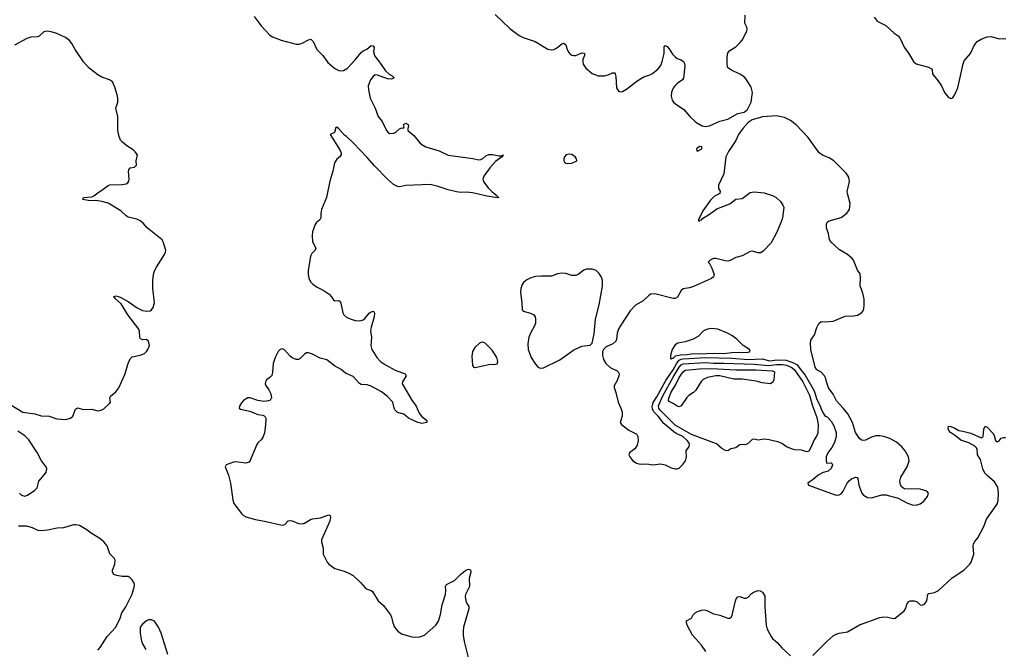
# Model space of a CAD drawing. Header units: inches. Extents: x 884691 to 1028259, y 526745 to 653629.
# Tile 158 of 241: x 963919 to 973639, y 601110 to 607324. Entities that reach past the tile are written whole.
import ezdxf

# ---------------------------------------------------------------- set-up
doc = ezdxf.new("R2010")
doc.units = ezdxf.units.IN
doc.header["$MEASUREMENT"] = 0
doc.layers.add('A9660', color=7, linetype='Continuous')
doc.layers.add('A9670', color=7, linetype='Continuous')

msp = doc.modelspace()

# ---------------------------------------------------------------- linework, layer by layer
at = {"layer": 'A9660', "color": 6}
for points, elevation in [([(966234.3, 607354.3), (966304.6, 607264.6), (966390, 607170.1), (966415.5, 607155.5), (966501.8, 607121.8), (966650, 607083), (966676.5, 607083.5), (966708.9, 607091.1), (966770, 607126.3), (966793.7, 607130), (966815.5, 607110), (966853.7, 607030), (966910.9, 606970.9), (966961.2, 606901.2), (967030, 606842), (967070, 606822.4), (967090, 606819.1), (967116.3, 606823.7), (967154, 606846), (967232.2, 606927.8), (967290, 606999.4), (967310, 607015.1), (967347.6, 607032.4), (967390, 607068.8), (967410, 607065.5), (967418.3, 607050), (967413, 607007), (967423.9, 606963.9), (967470, 606906), (967530, 606818), (967565.3, 606785.3), (967595.5, 606770), (967617.1, 606750), (967590, 606737.7), (967550, 606739.9), (967450, 606777.2), (967430, 606778.7), (967410, 606763.2), (967381.3, 606730), (967360.9, 606670), (967361.4, 606630), (967380.3, 606550), (967429.1, 606450), (967459.6, 606370), (967497.9, 606317.9), (967540.9, 606230), (967556.9, 606210), (967570, 606202.1), (967610, 606203.7), (967630, 606210.2), (967670, 606246.7), (967696, 606256), (967708, 606252), (967715.3, 606264.7), (967709.2, 606290), (967730, 606302.8), (967753.4, 606290), (967757.3, 606270), (967751, 606250), (967751.3, 606230), (967810, 606181.3), (967868.8, 606110), (967890, 606093.1), (967930, 606069.1), (968060.4, 606030), (968150, 605985.2), (968393.3, 605953.3), (968450, 605940.6), (968470, 605942.7), (968490, 605953.8), (968519.8, 605980.2), (968550, 605994.4), (968590, 605994.9), (968650, 605980.6), (968678.7, 605981.3), (968690.6, 605990), (968684.7, 605975.3), (968688.2, 605970), (968674.1, 605966), (968616, 605924), (968559.5, 605860.5), (968501.8, 605778.2), (968491.8, 605750), (968500.6, 605720.6), (968545.4, 605665.4), (968584.7, 605624.7), (968628.8, 605590), (968636.3, 605576.3), (968650.5, 605570), (968635.6, 605564.4), (968530, 605581.5), (968450, 605603.6), (968390, 605614.6), (968330, 605620.1), (968270, 605618.9), (968230, 605624.8), (968150, 605644.2), (968050, 605678.4), (967970, 605698.4), (967732.3, 605687.7), (967670, 605675.5), (967650, 605677.3), (967610, 605698.2), (967549.5, 605749.5), (967421.7, 605881.7), (967350, 605964.5), (967210, 606107.1), (967146.1, 606170), (967124.5, 606184.5), (967070, 606246.2), (967050, 606263.1), (967040.7, 606259.3), (967025.4, 606210), (966985.5, 606190), (967079.3, 606039.3), (967091.3, 606010), (967092.3, 605990), (967078.4, 605970), (967050, 605946.8), (967028.5, 605910), (967010, 605830), (966979.8, 605730), (966947.8, 605570), (966897.6, 605450), (966890.6, 605410), (966891.5, 605368.5), (966883.6, 605350), (966850, 605321.4), (966837.5, 605302.5), (966811.1, 605230), (966806.8, 605190), (966810.9, 605130.9), (966842.1, 605070), (966836.6, 605050), (966802.9, 605017.1), (966791.1, 604988.9), (966766.3, 604850), (966765.5, 604810), (966772.4, 604772.4), (966790, 604737.3), (966812.7, 604712.7), (966850, 604687.4), (966915.6, 604655.6), (966975.4, 604615.4), (966998.2, 604590), (967018, 604558), (967030.2, 604550.2), (967070, 604552.4), (967082.3, 604542.3), (967090, 604527.7), (967107.9, 604430), (967120.7, 604410), (967150, 604385.9), (967190, 604367.9), (967230, 604356.8), (967270, 604351.9), (967290, 604354), (967310, 604361.8), (967325.6, 604374.4), (967370, 604427.5), (967390, 604441.2), (967410, 604446.2), (967418.5, 604438.5), (967423.1, 604423.1), (967419.2, 604390), (967390.1, 604289.9), (967383.9, 604250), (967392, 604188), (967384.2, 604110), (967395.3, 604070), (967445.6, 603990), (967482.7, 603950), (967530, 603918.4), (967625.7, 603865.7), (967726, 603830), (967733.2, 603810), (967697.6, 603750), (967696.6, 603730), (967700.6, 603720.6), (967789.1, 603569.1), (967831.6, 603510), (967861.5, 603441.5), (967886.7, 603410), (967939.1, 603370), (967939.3, 603350), (967890, 603339), (967850, 603347.3), (967757.6, 603390), (967710, 603429.3), (967648.4, 603448.4), (967624.9, 603470), (967615.2, 603490), (967601.2, 603550), (967547, 603610), (967489.8, 603650), (967390, 603707.6), (967350, 603719), (967290, 603724.5), (967273.9, 603733.9), (967210, 603803.5), (967134.2, 603834.2), (967093.3, 603873.3), (967027.1, 603907.1), (966950, 603967), (966884.4, 603984.4), (966810, 604024.1), (966770, 604037), (966750, 604035), (966734.2, 604025.8), (966683.3, 603976.6), (966670, 603969.9), (966650, 603969.2), (966610, 603987), (966590, 604002.5), (966530, 604067.9), (966510, 604075.4), (966490, 604069.6), (966470, 604048.7), (966440.2, 603990), (966423, 603930), (966414.6, 603845.4), (966406.9, 603813.1), (966390, 603792.9), (966356.1, 603770), (966345, 603750), (966344.1, 603730), (966350, 603714.3), (966380.1, 603670), (966397.9, 603630), (966404.6, 603590), (966399.2, 603580.8), (966390.2, 603570), (966376.3, 603563.7), (966330, 603555.6), (966270, 603565.6), (966193.6, 603593.6), (966170, 603592.7), (966130, 603565.2), (966110, 603543), (966088.9, 603508.9), (966085.8, 603490), (966099, 603479), (966190, 603459), (966270, 603428.3), (966319.5, 603419.5), (966333.6, 603413.6), (966343.1, 603403.1), (966349.4, 603390), (966350.2, 603370.2), (966343.3, 603296.7), (966334.5, 603245.5), (966318, 603202), (966302.5, 603177.5), (966274.1, 603150), (966261.2, 603130), (966192.5, 602967.5), (966182.9, 602957.1), (966150, 602946), (966050, 602959.8), (966030, 602958.3), (965958.4, 602930), (965948.3, 602910), (965979.8, 602830), (965999.8, 602750), (966023.9, 602583.9), (966033.2, 602550), (966110, 602449.4), (966129.4, 602430), (966150, 602419.1), (966248.5, 602390), (966335.4, 602375.4), (966510, 602336.5), (966537.1, 602342.9), (966570, 602377.1), (966590, 602383.1), (966610, 602379.5), (966673.1, 602353.1), (966710, 602347.2), (966730, 602355), (966790, 602392.4), (966810, 602398.8), (966890, 602408.3), (966970, 602436.8), (966984.6, 602430), (966987.8, 602410), (966978.7, 602370), (966898.3, 602190), (966898.3, 602170), (966914.8, 602110), (966915.8, 602050), (966954.5, 601970), (966970.1, 601950), (967030, 601907), (967121.2, 601881.2), (967170, 601860.9), (967210, 601837.6), (967282.7, 601770), (967330, 601716.3), (967350, 601704.2), (967390, 601691.1), (967400.9, 601680.9), (967458.6, 601590), (967510, 601543.8), (967580.1, 601450), (967590, 601427.2), (967602.4, 601370), (967618.8, 601330), (967653, 601290), (967690, 601264.7), (967790, 601235.1), (967829.6, 601230.4), (967870, 601232), (967914.9, 601250), (968027.9, 601350), (968052.4, 601387.6), (968074.1, 601454.1), (968091.3, 601550), (968122, 601650), (968126.8, 601690), (968123.9, 601730), (968131.2, 601748.8), (968210, 601789), (968270, 601847.5), (968324.4, 601890), (968350, 601900.1), (968370, 601894.6), (968373.5, 601870), (968357.1, 601810), (968358.1, 601730), (968320.9, 601650), (968318.1, 601630), (968323.3, 601590), (968329.6, 601569.7), (968351.6, 601531.6), (968351.6, 601510), (968301.6, 601330), (968296.2, 601290), (968297.9, 601250), (968306.2, 601186.2), (968346, 601030)], 2100), ([(968614.2, 607374.1), (968756.7, 607236.7), (968850, 607169.4), (968890, 607147.3), (969009.5, 607109.5), (969133.1, 607033.1), (969165, 607025), (969191.2, 607028.8), (969218, 607042), (969270, 607084.8), (969290, 607091.8), (969310, 607075.3), (969324.7, 607030), (969340.3, 607000.3), (969350, 606987.1), (969370, 606973.4), (969390, 606969.3), (969410, 606971.8), (969470, 606997), (969490, 606994.4), (969495.1, 606990), (969494, 606970), (969480.1, 606930), (969478.5, 606910), (969483.5, 606883.5), (969506.8, 606846.8), (969570, 606794.3), (969630, 606770.9), (969691.5, 606768.5), (969730, 606778.6), (969770, 606798.3), (969790, 606799), (969796.4, 606790), (969802.8, 606762.8), (969810.1, 606650.1), (969830, 606618.6), (969850, 606611.9), (969870, 606616.6), (969910, 606638.9), (970000, 606708.6)], 2200), ([(963830, 603523), (963950, 603449.1), (964070, 603435.8), (964130, 603412.8), (964210, 603410.2), (964285.6, 603385.6), (964370, 603379.1), (964422, 603390), (964444.5, 603410), (964470, 603478.9), (964490, 603492.3), (964550, 603477.4), (964630, 603480.5), (964690, 603464.6), (964723.7, 603470), (964750, 603484.4), (964810, 603539.3), (964815.1, 603550), (964808.3, 603590), (964815.4, 603610), (964868.2, 603651.8), (964897.2, 603690), (964957.1, 603822.9), (964990, 603930.4), (965010, 603977.7), (965030, 603996.5), (965110, 604012.6), (965151.1, 604030), (965172.3, 604050), (965185.4, 604070), (965201, 604110), (965190.8, 604150), (965170, 604168.3), (965130, 604163.1), (965110, 604177), (965105.3, 604190), (965102.3, 604250), (965094.8, 604270), (964987.2, 604410), (964919.6, 604519.6), (964864.8, 604570), (964850, 604591.3), (964870, 604598.9), (964910, 604586.7), (964990, 604542), (965079.7, 604479.7), (965130, 604453.5), (965174, 604446), (965208, 604452), (965219.8, 604460.2), (965236.6, 604483.4), (965248.3, 604531.7), (965233.7, 604670), (965232.9, 604750), (965239, 604810), (965250, 604843.8), (965270, 604882), (965350, 605007.6), (965359.8, 605030), (965361.1, 605050), (965355.5, 605070), (965336.5, 605130), (965324.1, 605150), (965178, 605270), (965137, 605317), (965110, 605337.6), (965074.2, 605354.2), (964990, 605375.3), (964970, 605387.6), (964918.3, 605438.3), (964794.1, 605514.1), (964730, 605530.6), (964670, 605538.5), (964610, 605536.8), (964542, 605550), (964549.5, 605570), (964630, 605575.9), (964650, 605584.4), (964690, 605616.5), (964744.2, 605650), (964791, 605689), (964810, 605695.3), (964930, 605696.5), (964970, 605704.9), (964986, 605714), (964996.9, 605730), (965000.4, 605750), (964993.6, 605830), (964996.9, 605843.1), (965010, 605860.5), (965053.2, 605870), (965072.3, 605887.7), (965068.4, 605930), (965081, 605990), (965059.8, 606019.8), (965039.2, 606039.2), (964978, 606078), (964934.1, 606114.1), (964915.9, 606135.9), (964899.8, 606170), (964888.3, 606230), (964886.5, 606370), (964869.3, 606450), (964887.3, 606510), (964889.1, 606550), (964882.8, 606582.8), (964857.8, 606657.8), (964834.3, 606710), (964806.3, 606730), (964730, 606757.9), (964690, 606778), (964605.8, 606845.8), (964548.3, 606908.3), (964465.6, 607030), (964433.2, 607090), (964410, 607117.7), (964370, 607148.1), (964286, 607186), (964230, 607205.6), (964190, 607211.3), (964156.6, 607203.4), (964110, 607161.4), (964090, 607153.5), (964030, 607151.6), (963990, 607139.2), (963866.2, 607073.8)], 2100), ([(970000, 604505.7), (969996.4, 604503.6), (969946.8, 604450), (969852.4, 604310), (969830.6, 604270), (969816.4, 604230), (969811.4, 604168.6), (969805.5, 604150), (969773.7, 604126.3), (969710, 604096.8), (969681, 604070), (969672.7, 604050), (969671.7, 604010), (969683.2, 603970), (969705, 603930), (969750, 603890.2), (969819, 603859), (969828.9, 603850), (969835.8, 603830), (969833.6, 603810), (969817, 603763), (969787, 603710), (969787.3, 603692.7), (969804.3, 603644.3), (969827.5, 603550), (969854.5, 603490), (969866.8, 603450), (969867.2, 603410), (969846, 603350), (969861.6, 603330), (969933.1, 603273.1), (970000, 603240.6)], 2200), ([(963915.6, 602650), (963937.4, 602630), (963970, 602621), (963996.3, 602630), (964070, 602680.2), (964090, 602704.2), (964109, 602770), (964165.1, 602834.9), (964180.5, 602859.5), (964187.3, 602890), (964182, 602910), (964133.6, 602970), (964090, 603054), (964010, 603177.8), (963970, 603217.4), (963901.9, 603261.9)], 2100), ([(970000, 603099.6), (969992.2, 603087.8), (969939.5, 603050), (969933.1, 603030), (969941.3, 603010), (969973.7, 602970), (970000, 602953.5)], 2200), ([(964690, 601102.2), (964712.9, 601127.1), (964782.4, 601237.6), (964867.5, 601330), (964910, 601417.4), (964928.5, 601471.5), (964965.6, 601530), (965030, 601655.6), (965050, 601724), (965051.3, 601750), (965046.4, 601770), (965030, 601796.2), (965010, 601817.1), (964990, 601829.8), (964930, 601829.8), (964879.4, 601839.4), (964849.8, 601850), (964836.2, 601870), (964836.5, 601890), (964857.1, 601950), (964860.7, 601990), (964851.2, 602011.2), (964810, 602054), (964783.6, 602130), (964749, 602170), (964710, 602203.5), (964633.2, 602250), (964574, 602294), (964510.6, 602330.6), (964470, 602339.6), (964450, 602339), (964350, 602309.5), (964290, 602305.6), (964194, 602286), (964130, 602279.8), (964103, 602283), (964045.3, 602310), (963990, 602325.5), (963907.1, 602327.1)], 2100), ([(965380.5, 601060.5), (965314.6, 601270), (965290, 601327.3), (965250, 601389.7), (965221.4, 601401.4), (965190, 601400.2), (965170, 601393), (965130, 601359.8), (965110, 601329.3), (965107.2, 601270), (965120.2, 601190), (965130, 601163.8), (965163.7, 601110)], 2100)]:
    msp.add_lwpolyline(points, dxfattribs=dict(at, elevation=elevation))
at = {"layer": 'A9660', "color": 6, "elevation": 2200}
for points in [[(969343.5, 605996.5), (969315.5, 605990), (969296.4, 605970), (969290.4, 605950), (969290.5, 605930), (969298, 605918), (969308.8, 605908.8), (969326, 605906), (969370, 605909.2), (969414, 605926), (969418, 605930), (969416.8, 605950), (969401.5, 605970), (969370, 605992)], [(969510, 604861), (969487.5, 604852.5), (969432.2, 604807.8), (969410, 604797.9), (969370, 604799.6), (969310, 604817.8), (969270, 604822.6), (969230, 604814.8), (969170, 604791.2), (969070, 604794.3), (969010, 604788.7), (968964.6, 604775.4), (968924.7, 604755.3), (968894.2, 604730), (968879.2, 604710), (968865.4, 604670), (968863.8, 604630), (968876.5, 604530), (968880.2, 604460.2), (968887.9, 604447.9), (968951.9, 604431.9), (968990, 604413.4), (969007.8, 604390), (969012.9, 604370), (969010.2, 604330.2), (969004.1, 604310), (968961, 604230), (968945.2, 604190), (968935.3, 604124.7), (968937.9, 604070), (968967.1, 603990), (969010, 603923), (969030, 603901.6), (969050, 603888.7), (969070, 603884.7), (969090, 603888.1), (969250, 603965.8), (969390, 604067.3), (969470, 604103.2), (969550, 604112.9), (969570, 604130.5), (969590, 604222.8), (969604.5, 604370), (969640.6, 604510), (969673.5, 604693.5), (969671.4, 604750), (969662.1, 604782.1), (969639.8, 604819.8), (969609, 604849), (969570, 604860.5)], [(968490, 604140.7), (968470, 604137.6), (968457.6, 604130), (968412, 604090), (968389.5, 604050), (968382.8, 604002.8), (968390.4, 603910.4), (968399.3, 603899.3), (968410, 603893), (968430, 603893.4), (968490, 603908), (968550, 603922.3), (968616.6, 603923.4), (968631.3, 603928.7), (968638.7, 603950), (968628.4, 603990), (968582.5, 604062.5), (968513.4, 604130)]]:
    msp.add_lwpolyline(points, close=True, dxfattribs=at)
at = {"layer": 'A9670', "color": 6}
for points, elevation in [([(970000, 606708.6), (970030, 606731.8), (970081.5, 606758.5), (970141.4, 606778.6), (970167.6, 606792.4), (970221.6, 606838.4), (970248.4, 606871.6), (970263.4, 606910), (970280.7, 606990), (970281.1, 607058.9), (970290, 607068.5), (970310, 607058.4), (970330, 607036.1), (970364, 606984), (970390, 606956.3), (970410, 606941.2), (970450, 606927.1), (970472, 606912), (970483.8, 606890), (970487, 606870), (970473.5, 606746.5), (970463.9, 606730), (970410, 606693.9), (970390, 606674.4), (970370, 606647), (970352.7, 606610), (970351.6, 606570), (970361.7, 606530), (970373.4, 606510), (970391.8, 606491.8), (970476.7, 606436.7), (970534.8, 606370), (970594, 606314), (970656.1, 606276.1), (970690, 606270.1), (970730, 606277.5), (970830, 606323.2), (970910, 606341.8), (971010, 606396.9), (971070, 606410.4), (971102.6, 606437.4), (971141, 606510), (971154.1, 606605.9), (971138.8, 606658.8), (971090, 606735.8), (971070, 606759.7), (971030, 606787.1), (970945.3, 606825.3), (970911.3, 606850), (970902.4, 606882.4), (970902.5, 606950), (970910, 606995.8), (970930, 607019.5), (970990, 607055.8), (971030, 607094.9), (971050, 607123), (971096.1, 607210), (971100.9, 607230), (971097.2, 607250), (971078.9, 607290), (971079.6, 607370)], 2200), ([(972355.8, 607350), (972384, 607310), (972470, 607265.3), (972552.1, 607192.1), (972590, 607164.2), (972610, 607137.6), (972652.2, 607052.2), (972694.2, 606994.2), (972744.4, 606910), (972770, 606886.9), (972890, 606856.1), (972919.3, 606839.3), (972927.8, 606827.8), (972932, 606790), (972938.3, 606778.3), (972984.3, 606724.3), (973018.3, 606670), (973050, 606604.9), (973090, 606556.3), (973110, 606547.7), (973130, 606554), (973150, 606584.9), (973181.2, 606650), (973232.1, 606887.9), (973243.1, 606916.9), (973304.6, 606990), (973342.1, 607070), (973370, 607107.3), (973410, 607132.3), (973470, 607155.8), (973510, 607158), (973590, 607134.4), (973630, 607138.7), (973655.1, 607135.1)], 2200), ([(970000, 602953.5), (970010, 602947.2), (970030, 602940.2), (970050, 602936.5), (970110, 602940.7), (970170, 602931), (970250, 602940.7), (970290, 602930.2), (970350, 602901.5), (970390, 602890.2), (970410, 602890.2), (970430, 602897.8), (970464.1, 602930), (970491.6, 602970), (970501.9, 603010), (970499.8, 603070), (970529.3, 603110.7), (970531, 603130), (970524.2, 603150), (970510.2, 603170), (970465, 603210), (970401.2, 603241.2), (970377.5, 603257.5), (970278.9, 603338.9), (970223.6, 603410), (970176.7, 603456.7), (970164.7, 603484.7), (970162.5, 603502.5), (970174.1, 603545.9), (970210, 603601.9), (970297.8, 603762.2), (970370, 603869.4), (970405.5, 603934.5), (970430, 603963.9), (970450, 603973.3), (970470, 603975.7), (970690, 603990.1), (970950, 603983.7), (971110, 603971.3), (971250, 603977.3), (971310, 603959.7), (971330, 603958.2), (971390, 603967.4), (971484.8, 603964.8), (971558.5, 603938.5), (971596.1, 603916.1), (971630, 603867.5), (971675, 603815), (971761.8, 603661.8), (971790, 603576.1), (971818.8, 603518.8), (971830, 603482), (971850, 603441.1), (971870, 603411.7), (971890, 603403), (971930, 603363.3), (971956.2, 603316.2), (971978.2, 603250), (971979.6, 603210), (971963, 603150), (971937.9, 603102.1), (971897.5, 603050), (971882, 603010), (971880.1, 602970), (971888.7, 602948.7), (971930, 602951.2), (971939.4, 602939.4), (971942.9, 602930), (971930, 602893.2), (971900.9, 602870), (971850, 602855.1), (971801.6, 602830), (971752.9, 602787.1), (971700.8, 602750), (971705, 602730), (971970, 602636.2), (971990, 602631.5), (972010, 602633.6), (972030, 602645.8), (972048.2, 602670), (972088.9, 602750), (972110, 602776.3), (972130, 602793.3), (972170.8, 602810), (972186.5, 602806.5), (972194.7, 602794.7), (972204.3, 602730), (972232.6, 602652.6), (972250.9, 602630.9), (972290, 602609.4), (972330, 602605.4), (972430, 602633.2), (972470, 602633.5), (972590, 602601.7), (972676.8, 602556.8), (972730, 602536.1), (972770, 602532.5), (972810, 602546.4), (972842.6, 602570), (972882, 602618), (972891.3, 602650), (972876.2, 602670), (972810, 602690.4), (972654.9, 602694.9), (972629.3, 602709.3), (972614.3, 602734.3), (972608.7, 602770), (972617.8, 602810), (972680.5, 602910), (972701.1, 602970), (972694.7, 603010), (972659.2, 603070), (972628.3, 603110), (972575, 603155), (972510, 603189.6), (972450.7, 603210.7), (972410, 603217.6), (972370, 603215.6), (972330, 603203), (972270, 603174.2), (972250, 603170.8), (972230, 603175.1), (972209.1, 603189.1), (972170, 603250.7), (972139.2, 603350), (972094.2, 603434.2), (972050, 603491.6), (971982.9, 603562.9), (971950, 603627), (971905.3, 603690), (971889.4, 603730), (971873.9, 603790), (971863, 603810), (971830, 603844.1), (971790, 603868), (971773.3, 603893.3), (971730.1, 604070), (971724.8, 604130), (971730, 604161.7), (971765.4, 604214.6), (971790, 604285.5), (971810, 604326.3), (971830, 604344.3), (971870, 604341), (971950, 604347.5), (972070, 604396.5), (972150, 604401.8), (972190, 604409.1), (972230, 604432.4), (972244.7, 604450), (972252.8, 604470), (972257.2, 604510), (972254.7, 604565.3), (972244.2, 604624.2), (972217.3, 604697.3), (972221.1, 604781.1), (972215.2, 604815.2), (972190, 604852.3), (972149.5, 604949.5), (972134.1, 604970), (972090, 605007.9), (972013.8, 605053.8), (971928.7, 605128.7), (971915.3, 605155.3), (971903.5, 605210), (971882.7, 605270), (971884, 605310), (971894.5, 605330), (971910, 605340.2), (972030, 605370.2), (972086, 605414), (972110.7, 605449.3), (972116.4, 605510), (972089.8, 605610), (972089.1, 605629.1), (972111.5, 605728.5), (972106.1, 605770), (972077.3, 605810), (971955.2, 605930), (971910, 605959.2), (971850, 605982.5), (971811.6, 606010), (971701.5, 606161.5), (971585.1, 606285.1), (971528.3, 606330), (971470, 606358.7), (971390, 606374.4), (971253.9, 606366.1), (971150, 606336), (971109.6, 606310.4), (971057.8, 606250), (971014.7, 606190), (970989, 606130), (970915.6, 606024.4), (970891.2, 605968.8), (970870, 605802.9), (970818.4, 605690), (970818.5, 605658.5), (970834.4, 605630), (970830.4, 605610), (970779.1, 605580.9), (970737.3, 605542.7), (970663.6, 605436.4), (970620.9, 605350), (970621.7, 605341.7), (970630, 605336.6), (970634.9, 605345.1), (970650, 605349.8), (970658.4, 605361.6), (970730, 605404.6), (970801.6, 605458.4), (970930, 605507.6), (970990, 605552.4), (971050, 605559.3), (971130, 605616.8), (971170, 605623.7), (971270, 605614.4), (971350, 605587.7), (971385.8, 605570), (971429.5, 605530), (971454.5, 605494.5), (971462.4, 605470), (971448.5, 605370), (971438.1, 605330), (971393.5, 605226.5), (971337.9, 605122.1), (971260.5, 605039.5), (971236.7, 605023.3), (971210, 605021.6), (971150, 605039), (971130, 605036.4), (971050, 604992.4), (970990, 604976.1), (970932.9, 604947.1), (970910, 604942.2), (970884.1, 604944.1), (970790, 604966.8), (970770, 604967.1), (970734.3, 604950), (970717.4, 604930), (970724.9, 604924.9), (970753.1, 604873.1), (970774.3, 604810), (970770, 604785.5), (970749.5, 604770), (970570, 604690.9), (970530, 604678.4), (970470, 604667.8), (970450, 604650), (970413.5, 604586.5), (970390, 604572.1), (970370, 604571.8), (970190, 604617.7), (970150, 604615.2), (970133.4, 604606.6), (970073.7, 604550), (970000, 604505.7)], 2200), ([(971750, 601049.1), (971890, 601189.7), (971950, 601242.5), (971979.9, 601260.1), (972010, 601270), (972090, 601283.9), (972210, 601352.7), (972410, 601423.6), (972450.1, 601430.1), (972490, 601427.6), (972545.6, 601414.4), (972562, 601418), (972650.9, 601489.1), (972664.1, 601510), (972679.2, 601560.8), (972696.8, 601583.2), (972710, 601588.2), (972750, 601588.4), (972779, 601579), (972810, 601549.1), (972830, 601545.2), (972850, 601555), (972875.2, 601590), (972885.8, 601654.2), (972898.9, 601661.1), (972950, 601672.2), (972988.4, 601691.6), (973125.8, 601814.2), (973241.1, 601890), (973300.5, 601950), (973312.3, 601970), (973340.1, 602050), (973330.6, 602130), (973334.5, 602150), (973347, 602173), (973379.6, 602210), (973439, 602321), (973464.8, 602395.2), (973560.2, 602530), (973571.3, 602550), (973579.7, 602580.3), (973582.9, 602650), (973574.9, 602710), (973541.7, 602761.7), (973470, 602824.2), (973448.5, 602850), (973428.8, 602891.2), (973403.2, 602983.2), (973373.2, 603030), (973371.1, 603090), (973363, 603103), (973350, 603116.7), (973289.5, 603149.5), (973210, 603173.4), (973158.4, 603218.4), (973108.4, 603248.4), (973090.7, 603270), (973084.3, 603290), (973089, 603311), (973110, 603308.4), (973150, 603293.5), (973190, 603268.4), (973230, 603264.6), (973310, 603243), (973410, 603196.5), (973430.4, 603209.6), (973435.9, 603284.1), (973450, 603311.5), (973470, 603302.4), (973524.7, 603244.7), (973538.8, 603218.8), (973552.4, 603172.4), (973570, 603158.5), (973590, 603168.6), (973610, 603194.2), (973630, 603201.8), (973650, 603201)], 2100), ([(970000, 603240.6), (970010, 603235.8), (970021.7, 603210), (970025.6, 603170), (970016.1, 603123.9), (970000, 603099.6)], 2200), ([(970692, 601090), (970648.6, 601150), (970562.4, 601250), (970507.4, 601350), (970502.2, 601370), (970503.5, 601390), (970550, 601416.9), (970568.7, 601451.3), (970588.8, 601471.2), (970610, 601482.8), (970650, 601497.4), (970679.4, 601499.4), (970695.6, 601495.6), (970770, 601459.5), (970830, 601446.7), (970910, 601418), (970930, 601419.1), (970947.6, 601432.4), (970954.3, 601445.7), (970985.1, 601590), (970992.7, 601610), (971010, 601627.3), (971030, 601630.4), (971070, 601616.5), (971090, 601616), (971110, 601624.6), (971141.7, 601658.3), (971165, 601675), (971210, 601690.4), (971230, 601686.7), (971253.5, 601673.5), (971275.3, 601635.3), (971276.8, 601530), (971287.7, 601350), (971299.9, 601310), (971336.8, 601236.8), (971350, 601218.5), (971397.8, 601177.8), (971443.5, 601123.5), (971527.1, 601047.1)], 2100)]:
    msp.add_lwpolyline(points, dxfattribs=dict(at, elevation=elevation))
for points, elevation in [([(970630, 606071.7), (970599.7, 606050), (970602.8, 606030), (970610, 606026.7), (970653.9, 606050), (970655, 606070)], 2200), ([(970750, 604277.8), (970710, 604270.9), (970670, 604253.1), (970620.1, 604199.9), (970569.1, 604170.9), (970490, 604143.8), (970416.2, 604130), (970390, 604114.6), (970361.2, 604070), (970344.7, 604010), (970343.7, 603983.7), (970350, 603972.3), (970357.8, 603982.2), (970370, 603983.8), (970395, 604005), (970442, 604018), (970510, 604019.9), (970570, 604028.2), (970630, 604025.3), (970770, 604032.1), (970870, 604029.7), (970950, 604039.3), (971110, 604043.5), (971130.2, 604050.2), (971122.4, 604070), (971060.6, 604110), (971000.1, 604170), (970950, 604207), (970906.4, 604230), (970810, 604268.7)], 2300), ([(970770, 603934.2), (970870, 603935.3), (971170, 603925), (971310, 603910.2), (971390, 603922), (971450, 603922.2), (971490, 603914.2), (971542.8, 603890), (971567.2, 603870), (971650, 603749.2), (971717.4, 603617.4), (971743.3, 603523.3), (971790, 603398.5), (971801.4, 603330), (971797.4, 603242.6), (971790, 603220.1), (971761, 603179), (971730, 603102.6), (971710, 603065.7), (971690, 603059.4), (971636.9, 603076.9), (971570, 603080), (971550, 603085), (971489.4, 603109.4), (971442.1, 603142.1), (971414, 603154), (971317.7, 603177.7), (971270, 603182.6), (971210, 603174.5), (971170, 603185), (971150, 603179.4), (971114.6, 603145.4), (971090, 603130), (971070, 603128.1), (971050, 603132.9), (971030, 603129.3), (970990, 603097.4), (970941.1, 603090), (970909.6, 603070.4), (970887.9, 603072.1), (970850, 603091), (970798.6, 603138.6), (970550, 603229.6), (970390, 603322.7), (970243.6, 603470), (970230.1, 603490.1), (970226.4, 603510), (970230.7, 603530), (970266.8, 603613.2), (970370, 603796.2), (970430, 603894.3), (970450, 603917.2), (970470, 603928.5), (970690, 603939.8)], 2100), ([(970990, 603869.4), (971186.7, 603870), (971350, 603857.1), (971369.7, 603850), (971365.5, 603770), (971354.3, 603745.7), (971330, 603729.7), (971250, 603739.5), (971190, 603756.9), (971050, 603776.2), (970970, 603776.9), (970830, 603809.6), (970790, 603808.4), (970707.7, 603792.3), (970667.6, 603772.4), (970646.9, 603753.1), (970592.6, 603667.4), (970570, 603645.2), (970523.8, 603616.2), (970503.7, 603596.3), (970450, 603513), (970430, 603501.6), (970408.8, 603508.8), (970370, 603537.2), (970330, 603555.5), (970325.7, 603565.7), (970328.7, 603588.7), (970350, 603648), (970397, 603723), (970430, 603792.3), (970469.8, 603850), (970490, 603864.4), (970630, 603879.3), (970750, 603880.9)], 2000)]:
    msp.add_lwpolyline(points, close=True, dxfattribs=dict(at, elevation=elevation))

doc.saveas('drawing.dxf')
